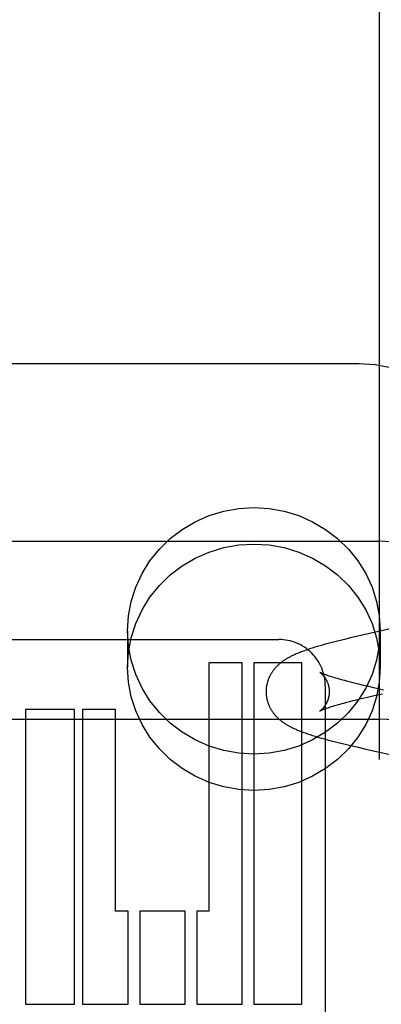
# Model space of a CAD drawing. Header units: inches. Extents: x 0 to 293, y 0 to 190.
# Tile 32 of 75: x 96.48 to 96.703, y 96.595 to 97.203. Entities that reach past the tile are written whole.
import ezdxf

# ---------------------------------------------------------------- set-up
doc = ezdxf.new("R2010")
doc.units = ezdxf.units.IN
doc.header["$LTSCALE"] = 16.12069
doc.header["$MEASUREMENT"] = 0
doc.linetypes.add('HIDDEN', pattern=[0.2, 0.1, -0.1])
doc.layers.add('DEFAULT_2', color=8, linetype='HIDDEN')

msp = doc.modelspace()

# ---------------------------------------------------------------- linework, layer by layer
at = {"layer": 'DEFAULT_2', "color": 8, "linetype": 'HIDDEN'}
for p, q in [((96.70216, 93.52196), (96.70216, 99.02247)), ((96.68966, 96.9908), (96.21466, 96.9908)), ((96.20216, 96.88114), (96.70216, 96.88114)), ((96.71752, 96.82883), (96.69526, 96.82385)), ((96.54666, 96.82572), (96.54666, 96.80323)), ((96.68876, 96.82236), (96.68423, 96.8213)), ((96.69526, 96.82385), (96.68876, 96.82236)), ((96.70266, 96.82572), (96.70266, 96.80323)), ((96.38076, 96.82034), (96.64001, 96.82034)), ((96.66469, 96.81626), (96.66307, 96.81578)), ((96.66632, 96.81673), (96.66469, 96.81626)), ((96.66795, 96.81718), (96.66632, 96.81673)), ((96.66959, 96.81763), (96.66795, 96.81718)), ((96.67125, 96.81808), (96.66959, 96.81763)), ((96.67293, 96.81852), (96.67125, 96.81808)), ((96.67547, 96.81917), (96.67293, 96.81852)), ((96.67805, 96.81981), (96.67547, 96.81917)), ((96.68067, 96.82045), (96.67805, 96.81981)), ((96.68423, 96.8213), (96.68067, 96.82045)), ((96.59676, 96.80594), (96.59676, 96.65249)), ((96.61749, 96.80594), (96.59676, 96.80594)), ((96.6175, 96.59489), (96.61749, 96.80594)), ((96.62464, 96.80594), (96.62464, 96.59489)), ((96.65436, 96.80594), (96.62464, 96.80594)), ((96.65436, 96.59489), (96.65436, 96.80594)), ((96.67111, 96.79776), (96.67042, 96.79799)), ((96.67185, 96.79752), (96.67111, 96.79776)), ((96.66876, 96.7916), (96.66876, 96.18673)), ((96.67264, 96.79726), (96.67185, 96.79752)), ((96.67348, 96.797), (96.67264, 96.79726)), ((96.67437, 96.79673), (96.67348, 96.797)), ((96.67531, 96.79645), (96.67437, 96.79673)), ((96.6763, 96.79616), (96.67531, 96.79645)), ((96.67733, 96.79587), (96.6763, 96.79616)), ((96.67841, 96.79556), (96.67733, 96.79587)), ((96.67954, 96.79525), (96.67841, 96.79556)), ((96.68071, 96.79494), (96.67954, 96.79525)), ((96.68256, 96.79445), (96.68071, 96.79494)), ((96.68449, 96.79395), (96.68256, 96.79445)), ((96.68653, 96.79344), (96.68449, 96.79395)), ((96.68865, 96.79291), (96.68653, 96.79344)), ((96.69161, 96.7922), (96.68865, 96.79291)), ((96.69471, 96.79146), (96.69161, 96.7922)), ((96.69398, 96.78456), (96.69801, 96.7855)), ((96.69878, 96.79051), (96.69471, 96.79146)), ((96.69801, 96.7855), (96.70397, 96.78686)), ((96.70478, 96.78914), (96.69878, 96.79051)), ((96.67351, 96.77919), (96.6744, 96.77947)), ((96.6744, 96.77947), (96.67534, 96.77975)), ((96.67684, 96.78018), (96.6779, 96.78048)), ((96.6779, 96.78048), (96.67901, 96.78079)), ((96.67901, 96.78079), (96.68016, 96.7811)), ((96.68016, 96.7811), (96.68197, 96.78158)), ((96.68197, 96.78158), (96.68388, 96.78208)), ((96.68388, 96.78208), (96.68588, 96.78259)), ((96.68588, 96.78259), (96.68798, 96.78311)), ((96.68798, 96.78311), (96.69091, 96.78382)), ((96.69091, 96.78382), (96.69398, 96.78456)), ((96.48363, 96.77714), (96.48363, 96.59489)), ((96.51381, 96.77714), (96.48363, 96.77714)), ((96.51381, 96.59489), (96.51381, 96.77714)), ((96.51888, 96.77714), (96.51888, 96.59489)), ((96.53916, 96.77714), (96.51888, 96.77714)), ((96.53916, 96.65249), (96.53916, 96.77714)), ((96.66979, 96.77798), (96.67044, 96.7782)), ((96.67044, 96.7782), (96.67113, 96.77843)), ((96.67113, 96.77843), (96.67187, 96.77868)), ((96.67187, 96.77868), (96.67267, 96.77893)), ((96.67267, 96.77893), (96.67351, 96.77919)), ((96.20216, 96.77114), (96.70216, 96.77114)), ((96.6642, 96.76007), (96.66584, 96.7596)), ((96.66584, 96.7596), (96.66747, 96.75914)), ((96.66747, 96.75914), (96.66912, 96.75868)), ((96.66912, 96.75868), (96.67077, 96.75824)), ((96.67077, 96.75824), (96.67245, 96.7578)), ((96.67245, 96.7578), (96.67499, 96.75714)), ((96.67499, 96.75714), (96.67758, 96.75649)), ((96.67758, 96.75649), (96.6802, 96.75585)), ((96.6802, 96.75585), (96.68375, 96.755)), ((96.68375, 96.755), (96.68829, 96.75393)), ((96.68829, 96.75393), (96.69386, 96.75265)), ((96.69386, 96.75265), (96.72205, 96.74634)), ((96.54699, 96.65249), (96.53916, 96.65249)), ((96.54699, 96.59489), (96.54699, 96.65249)), ((96.55413, 96.65249), (96.55413, 96.59489)), ((96.58224, 96.65249), (96.55413, 96.65249)), ((96.58224, 96.59489), (96.58224, 96.65249)), ((96.58939, 96.65249), (96.58939, 96.59489)), ((96.59676, 96.65249), (96.58939, 96.65249)), ((96.48363, 96.59489), (96.51381, 96.59489)), ((96.51888, 96.59489), (96.54699, 96.59489)), ((96.55413, 96.59489), (96.58224, 96.59489)), ((96.58939, 96.59489), (96.6175, 96.59489)), ((96.62464, 96.59489), (96.65436, 96.59489))]:
    msp.add_line(p, q, dxfattribs=at)
for points in [[(96.76466, 96.91686), (96.76403, 96.92647), (96.76213, 96.93593), (96.75899, 96.94507), (96.75467, 96.95373), (96.74924, 96.96177), (96.74279, 96.96905), (96.73542, 96.97545), (96.72725, 96.98084), (96.71844, 96.98514), (96.70913, 96.98827), (96.69948, 96.99016), (96.68966, 96.9908)], [(96.54666, 96.82572), (96.54724, 96.83496), (96.54893, 96.84394), (96.55174, 96.85272), (96.5556, 96.86111), (96.56047, 96.86898), (96.56628, 96.87622), (96.57294, 96.88272), (96.58035, 96.88839), (96.58842, 96.89314), (96.597, 96.89692), (96.606, 96.89965), (96.61526, 96.90132), (96.62466, 96.90187), (96.63406, 96.90132), (96.64333, 96.89965), (96.65232, 96.89692), (96.66091, 96.89314), (96.66897, 96.88839), (96.67638, 96.88272), (96.68305, 96.87622), (96.68885, 96.86898), (96.69373, 96.86111), (96.69759, 96.85272), (96.70039, 96.84394), (96.70208, 96.83496), (96.70266, 96.82572)], [(96.54666, 96.80323), (96.54724, 96.81247), (96.54893, 96.82145), (96.55174, 96.83023), (96.5556, 96.83862), (96.56047, 96.84648), (96.56628, 96.85373), (96.57294, 96.86022), (96.58035, 96.8659), (96.58842, 96.87065), (96.597, 96.87443), (96.606, 96.87716), (96.61526, 96.87882), (96.62466, 96.87937), (96.63406, 96.87882), (96.64333, 96.87716), (96.65232, 96.87443), (96.66091, 96.87065), (96.66897, 96.8659), (96.67638, 96.86022), (96.68305, 96.85373), (96.68885, 96.84648), (96.69373, 96.83862), (96.69759, 96.83023), (96.70039, 96.82145), (96.70208, 96.81247), (96.70266, 96.80323)], [(96.70266, 96.82572), (96.70208, 96.81647), (96.70039, 96.80749), (96.69759, 96.79872), (96.69373, 96.79033), (96.68885, 96.78246), (96.68305, 96.77522), (96.67638, 96.76872), (96.66897, 96.76304), (96.66091, 96.75829), (96.65232, 96.75451), (96.64333, 96.75178), (96.63406, 96.75012), (96.62466, 96.74957), (96.61526, 96.75012), (96.606, 96.75178), (96.597, 96.75451), (96.58842, 96.75829), (96.58035, 96.76304), (96.57294, 96.76872), (96.56628, 96.77522), (96.56047, 96.78246), (96.5556, 96.79033), (96.55174, 96.79872), (96.54893, 96.80749), (96.54724, 96.81647), (96.54666, 96.82572)], [(96.66307, 96.81578), (96.66226, 96.81553), (96.66145, 96.81528), (96.66064, 96.81503), (96.65983, 96.81477), (96.65903, 96.81451), (96.65824, 96.81425), (96.65746, 96.81398), (96.65669, 96.81372), (96.65594, 96.81345), (96.65521, 96.81319), (96.6545, 96.81292), (96.65382, 96.81266), (96.65316, 96.81241), (96.65253, 96.81216), (96.65192, 96.81191), (96.65133, 96.81166), (96.65076, 96.81142), (96.65021, 96.81117), (96.64967, 96.81093), (96.64914, 96.81068), (96.64863, 96.81044), (96.64813, 96.8102), (96.64765, 96.80996), (96.64718, 96.80971), (96.64672, 96.80947), (96.64627, 96.80923), (96.64584, 96.80899), (96.64543, 96.80875), (96.64502, 96.80851), (96.64464, 96.80828), (96.64426, 96.80805), (96.6439, 96.80782), (96.64355, 96.80759), (96.64321, 96.80735), (96.64287, 96.80712), (96.64254, 96.80689), (96.64222, 96.80666), (96.64191, 96.80642), (96.6416, 96.80619), (96.6413, 96.80595), (96.641, 96.80571), (96.64071, 96.80547), (96.64042, 96.80523), (96.64014, 96.80499), (96.63987, 96.80474), (96.6396, 96.80449), (96.63933, 96.80423), (96.63906, 96.80398), (96.6388, 96.80372), (96.63854, 96.80345), (96.63829, 96.80318), (96.63804, 96.80291), (96.63779, 96.80263), (96.63754, 96.80234), (96.63729, 96.80204), (96.63705, 96.80174), (96.6368, 96.80143), (96.63656, 96.80112), (96.63633, 96.8008), (96.63611, 96.80048), (96.63589, 96.80015), (96.63567, 96.79983), (96.63546, 96.7995), (96.63526, 96.79917), (96.63507, 96.79884), (96.63488, 96.7985), (96.63469, 96.79816), (96.63451, 96.79782), (96.63434, 96.79747), (96.63417, 96.79712), (96.63401, 96.79676), (96.63386, 96.79641), (96.63371, 96.79605), (96.63357, 96.79568), (96.63343, 96.79532), (96.6333, 96.79495), (96.63318, 96.79458), (96.63307, 96.79421), (96.63296, 96.79384), (96.63286, 96.79346), (96.63276, 96.79308), (96.63267, 96.7927), (96.63259, 96.79232), (96.63252, 96.79194), (96.63245, 96.79156), (96.63239, 96.79117), (96.63233, 96.79078), (96.63229, 96.7904), (96.63225, 96.79001), (96.63222, 96.78962), (96.63219, 96.78923), (96.63218, 96.78884), (96.63217, 96.78845), (96.63216, 96.78809)], [(96.70266, 96.80323), (96.70208, 96.79398), (96.70039, 96.785), (96.69759, 96.77622), (96.69373, 96.76784), (96.68885, 96.75997), (96.68305, 96.75273), (96.67638, 96.74623), (96.66897, 96.74055), (96.66091, 96.7358), (96.65232, 96.73202), (96.64333, 96.72929), (96.63406, 96.72763), (96.62466, 96.72708), (96.61526, 96.72763), (96.606, 96.72929), (96.597, 96.73202), (96.58842, 96.7358), (96.58035, 96.74055), (96.57294, 96.74623), (96.56628, 96.75273), (96.56047, 96.75997), (96.5556, 96.76784), (96.55174, 96.77622), (96.54893, 96.785), (96.54724, 96.79398), (96.54666, 96.80323)], [(96.66539, 96.80003), (96.66539, 96.80003), (96.66538, 96.80003), (96.66539, 96.80002), (96.66541, 96.80002), (96.66543, 96.8), (96.66545, 96.79999), (96.66548, 96.79997), (96.66552, 96.79994), (96.66556, 96.79992), (96.6656, 96.79989), (96.66565, 96.79985), (96.6657, 96.79981), (96.66576, 96.79977), (96.66582, 96.79972), (96.66589, 96.79967), (96.66596, 96.79962), (96.66603, 96.79956), (96.66611, 96.79949), (96.66619, 96.79943), (96.66627, 96.79935), (96.66636, 96.79928), (96.66645, 96.7992), (96.66654, 96.79911), (96.66664, 96.79902), (96.66674, 96.79892), (96.66684, 96.79882), (96.66695, 96.79872), (96.66705, 96.79861), (96.66716, 96.79849), (96.66728, 96.79837), (96.66739, 96.79824), (96.66751, 96.79811), (96.66763, 96.79797), (96.66775, 96.79782), (96.66787, 96.79767), (96.668, 96.79751), (96.66812, 96.79735), (96.66825, 96.79717), (96.66838, 96.797), (96.6685, 96.79681), (96.66863, 96.79662), (96.66876, 96.79642), (96.66889, 96.79621), (96.66902, 96.79599), (96.66915, 96.79577), (96.66928, 96.79554), (96.6694, 96.79531), (96.66953, 96.79506), (96.66965, 96.79481), (96.66977, 96.79455), (96.66989, 96.79429), (96.67, 96.79402), (96.67011, 96.79374), (96.67022, 96.79346), (96.67032, 96.79317), (96.67042, 96.79288), (96.67051, 96.79258), (96.67059, 96.79228), (96.67068, 96.79197), (96.67075, 96.79166), (96.67082, 96.79134), (96.67089, 96.79102), (96.67094, 96.7907), (96.671, 96.79038), (96.67104, 96.79005), (96.67108, 96.78972), (96.67111, 96.78939), (96.67113, 96.78906), (96.67115, 96.78873), (96.67116, 96.7884), (96.67116, 96.78809)], [(96.67042, 96.79799), (96.66978, 96.79822), (96.66948, 96.79832), (96.66919, 96.79843), (96.66891, 96.79853), (96.66864, 96.79863), (96.66839, 96.79872), (96.66814, 96.79881), (96.66791, 96.7989), (96.66769, 96.79899), (96.66749, 96.79907), (96.66729, 96.79915), (96.6671, 96.79923), (96.66693, 96.7993), (96.66677, 96.79937), (96.66661, 96.79944), (96.66647, 96.7995), (96.66633, 96.79956), (96.66621, 96.79962), (96.6661, 96.79967), (96.66599, 96.79972), (96.6659, 96.79976), (96.66581, 96.79981), (96.66573, 96.79985), (96.66566, 96.79988), (96.6656, 96.79991), (96.66555, 96.79994), (96.66539, 96.80003)], [(96.63216, 96.78809), (96.63217, 96.78773), (96.63218, 96.78734), (96.63219, 96.78695), (96.63222, 96.78656), (96.63225, 96.78617), (96.63229, 96.78578), (96.63234, 96.78539), (96.63239, 96.785), (96.63245, 96.78462), (96.63252, 96.78423), (96.63259, 96.78385), (96.63268, 96.78346), (96.63276, 96.78308), (96.63286, 96.7827), (96.63296, 96.78233), (96.63307, 96.78195), (96.63319, 96.78158), (96.63331, 96.78121), (96.63344, 96.78084), (96.63358, 96.78048), (96.63372, 96.78011), (96.63387, 96.77975), (96.63403, 96.7794), (96.63419, 96.77904), (96.63436, 96.77869), (96.63453, 96.77834), (96.63471, 96.77799), (96.63489, 96.77765), (96.63509, 96.77732), (96.63528, 96.77698), (96.63549, 96.77665), (96.63569, 96.77632), (96.63591, 96.776), (96.63613, 96.77567), (96.63636, 96.77535), (96.63659, 96.77503), (96.63683, 96.77472), (96.63708, 96.7744), (96.63733, 96.7741), (96.63757, 96.77381), (96.63782, 96.77352), (96.63807, 96.77324), (96.63833, 96.77296), (96.63858, 96.77269), (96.63884, 96.77243), (96.6391, 96.77217), (96.63937, 96.77191), (96.63964, 96.77166), (96.63991, 96.7714), (96.64019, 96.77116), (96.64048, 96.77091), (96.64076, 96.77067), (96.64106, 96.77043), (96.64135, 96.77019), (96.64166, 96.76995), (96.64197, 96.76972), (96.64228, 96.76948), (96.64261, 96.76925), (96.64294, 96.76902), (96.64327, 96.76879), (96.64362, 96.76856), (96.64397, 96.76833), (96.64433, 96.7681), (96.6447, 96.76787), (96.64508, 96.76764), (96.64546, 96.76742), (96.64586, 96.76719), (96.64626, 96.76696), (96.64668, 96.76674), (96.64711, 96.76651), (96.64755, 96.76628), (96.648, 96.76606), (96.64846, 96.76583), (96.64895, 96.76559), (96.64944, 96.76536), (96.64996, 96.76513), (96.65049, 96.76489), (96.65104, 96.76465), (96.6516, 96.76441), (96.65219, 96.76417), (96.65281, 96.76392), (96.65344, 96.76367), (96.6541, 96.76341), (96.65479, 96.76315), (96.6555, 96.76289), (96.65624, 96.76263), (96.65699, 96.76237), (96.65776, 96.7621), (96.65854, 96.76184), (96.65933, 96.76158), (96.66013, 96.76132), (96.66093, 96.76106), (96.66175, 96.76081), (96.66256, 96.76056), (96.6642, 96.76007)], [(96.67116, 96.78809), (96.67116, 96.78779), (96.67115, 96.78745), (96.67113, 96.78712), (96.67111, 96.78679), (96.67108, 96.78646), (96.67104, 96.78614), (96.671, 96.78581), (96.67094, 96.78549), (96.67089, 96.78516), (96.67082, 96.78484), (96.67075, 96.78453), (96.67068, 96.78422), (96.67059, 96.78391), (96.67051, 96.78361), (96.67042, 96.78331), (96.67032, 96.78302), (96.67022, 96.78273), (96.67011, 96.78245), (96.67, 96.78217), (96.66989, 96.7819), (96.66977, 96.78163), (96.66965, 96.78137), (96.66953, 96.78112), (96.6694, 96.78088), (96.66928, 96.78064), (96.66915, 96.78041), (96.66902, 96.78019), (96.66889, 96.77998), (96.66876, 96.77977), (96.66863, 96.77957), (96.6685, 96.77938), (96.66837, 96.77919), (96.66825, 96.77901), (96.66812, 96.77884), (96.66799, 96.77867), (96.66787, 96.77851), (96.66775, 96.77836), (96.66763, 96.77822), (96.66751, 96.77808), (96.66739, 96.77794), (96.66727, 96.77781), (96.66716, 96.77769), (96.66705, 96.77758), (96.66694, 96.77747), (96.66684, 96.77736), (96.66674, 96.77726), (96.66664, 96.77716), (96.66654, 96.77707), (96.66645, 96.77699), (96.66636, 96.77691), (96.66627, 96.77683), (96.66619, 96.77676), (96.66611, 96.77669), (96.66603, 96.77663), (96.66596, 96.77657), (96.66589, 96.77651), (96.66582, 96.77646), (96.66576, 96.77642), (96.6657, 96.77637), (96.66565, 96.77634), (96.6656, 96.7763), (96.66555, 96.77627), (96.66552, 96.77624), (96.66548, 96.77622), (96.66545, 96.7762), (96.66543, 96.77618), (96.66541, 96.77617), (96.66539, 96.77616), (96.66538, 96.77616)], [(96.67534, 96.77975), (96.67633, 96.78003), (96.67684, 96.78018)], [(96.66538, 96.77616), (96.66539, 96.77616), (96.6654, 96.77616), (96.66541, 96.77617), (96.66544, 96.77619), (96.66547, 96.7762), (96.66551, 96.77622), (96.66555, 96.77625), (96.66561, 96.77628), (96.66567, 96.77631), (96.66574, 96.77634), (96.66581, 96.77638), (96.6659, 96.77642), (96.666, 96.77647), (96.6661, 96.77652), (96.66622, 96.77657), (96.66634, 96.77663), (96.66647, 96.77669), (96.66662, 96.77675), (96.66677, 96.77682), (96.66694, 96.77689), (96.66711, 96.77696), (96.6673, 96.77704), (96.6675, 96.77712), (96.6677, 96.7772), (96.66792, 96.77729), (96.66816, 96.77738), (96.6684, 96.77747), (96.66865, 96.77756), (96.66892, 96.77766), (96.6692, 96.77776), (96.66949, 96.77787), (96.66979, 96.77798)]]:
    msp.add_lwpolyline(points, dxfattribs=at)
for centre, radius, start, end in [((96.70216, 96.63114), 0.25, 270, 90), ((96.64002, 96.7916), 0.02874, 0.01054, 90.02027), ((96.70216, 96.63114), 0.14, 270, 90)]:
    msp.add_arc(centre, radius, start, end, dxfattribs=at)

doc.saveas('drawing.dxf')
